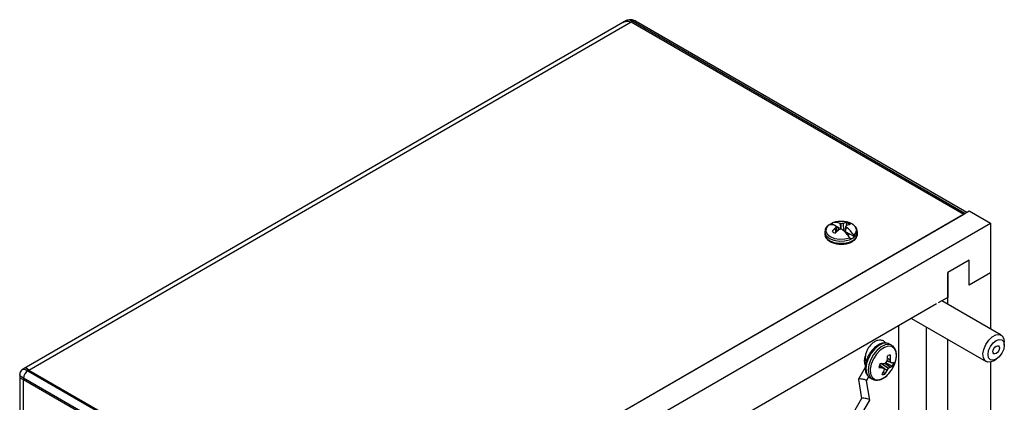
# Model space of a CAD drawing. Header units: inches. Extents: x 0.3 to 43.2, y 0.2 to 48.7.
# Tile 27 of 27: x 35 to 43.2, y 45.3 to 48.5. Entities that reach past the tile are written whole.
import ezdxf

# ---------------------------------------------------------------- set-up
doc = ezdxf.new("R2010")
doc.units = ezdxf.units.IN
doc.header["$MEASUREMENT"] = 0

msp = doc.modelspace()

# ---------------------------------------------------------------- linework, layer by layer
at = {"color": 7, "linetype": 'Continuous', "lineweight": 25}
for p, q in [((40.0262, 48.4666), (35.0698, 45.6053)), ((35.1079, 45.5911), (40.0951, 48.4702)), ((40.0388, 48.4739), (40.0262, 48.4666)), ((40.0951, 48.4702), (40.1046, 48.4757)), ((40.0951, 48.4702), (42.8478, 46.881)), ((42.8574, 46.8865), (40.1046, 48.4757)), ((40.1296, 48.4782), (40.1287, 48.4786)), ((42.872, 46.895), (40.1296, 48.4782)), ((37.8157, 43.9761), (42.8928, 46.907)), ((37.8607, 44.002), (42.8478, 46.881)), ((42.8478, 46.881), (42.8574, 46.8865)), ((42.8928, 46.907), (43.0695, 46.8049)), ((37.9925, 43.874), (43.0695, 46.8049)), ((41.7555, 46.8026), (41.7875, 46.7841)), ((41.7862, 46.8159), (41.7601, 46.8081)), ((41.8313, 46.7588), (41.8235, 46.803)), ((41.8321, 46.7565), (41.8321, 46.8017)), ((41.855, 46.7419), (41.8514, 46.8041)), ((41.878, 46.8159), (41.864, 46.8185)), ((41.8776, 46.7867), (41.8804, 46.8091)), ((43.0695, 46.8049), (43.0695, 46.3966)), ((41.6971, 46.7356), (41.6971, 46.7171)), ((41.7255, 46.7868), (41.7204, 46.7822)), ((41.7886, 46.7282), (41.7853, 46.7659)), ((41.7902, 46.7826), (41.8313, 46.7588)), ((41.7979, 46.7371), (41.793, 46.7791)), ((41.8105, 46.7638), (41.7937, 46.7735)), ((41.8032, 46.7419), (41.7969, 46.7455)), ((41.8095, 46.7473), (41.8105, 46.7638)), ((41.8313, 46.7588), (41.8105, 46.7638)), ((41.8673, 46.7455), (41.8573, 46.7397)), ((41.8657, 46.7318), (41.8712, 46.7791)), ((41.8747, 46.7734), (41.8668, 46.7383)), ((41.8755, 46.7263), (41.8668, 46.7383)), ((41.8668, 46.7383), (41.9427, 46.6945)), ((41.8751, 46.722), (41.8755, 46.7263)), ((41.8982, 46.7132), (41.8755, 46.7263)), ((41.9671, 46.7171), (41.9671, 46.7356)), ((42.8928, 46.4987), (42.716, 46.3967)), ((42.8928, 46.2946), (42.8928, 46.4987)), ((42.716, 46.3967), (42.716, 46.1925)), ((42.716, 46.1335), (42.716, 46.3967)), ((43.0695, 46.3966), (42.8928, 46.2946)), ((43.0695, 46.3966), (43.0695, 45.9294)), ((42.716, 46.1925), (42.635, 46.1458)), ((43.1573, 45.8787), (42.6648, 46.163)), ((42.6209, 46.1376), (38.4412, 43.7247)), ((42.4148, 46.0187), (43.0323, 45.6622)), ((42.3103, 42.9699), (42.3103, 45.9583)), ((42.5392, 43.1289), (42.5392, 45.9469)), ((42.716, 43.0268), (42.716, 45.8448)), ((43.1832, 45.7972), (43.1832, 45.8215)), ((42.2504, 45.7956), (42.2315, 45.8065)), ((42.0265, 45.6514), (42.0349, 45.6422)), ((42.0271, 45.6494), (42.0339, 45.6419)), ((42.2021, 45.6519), (42.2577, 45.6236)), ((42.2123, 45.6681), (42.2497, 45.6516)), ((42.2419, 45.6563), (42.2128, 45.6693)), ((42.2137, 45.6713), (42.2141, 45.6728)), ((42.2337, 45.7153), (42.242, 45.7145)), ((42.2396, 45.6753), (42.2396, 45.6738)), ((42.2496, 45.6517), (42.2503, 45.6516)), ((43.0695, 45.6581), (43.0695, 35.3733)), ((43.0948, 45.6684), (43.1159, 45.6805)), ((35.0698, 45.6053), (35.0572, 45.598)), ((35.0774, 45.6073), (35.0698, 45.6053)), ((35.1079, 45.5911), (35.0866, 45.6056)), ((35.1079, 45.5911), (35.0983, 45.5856)), ((35.0983, 45.5856), (37.8511, 43.9965)), ((35.1079, 45.5911), (37.8607, 44.002)), ((42.0324, 45.6134), (41.9754, 45.5148)), ((42.1892, 45.6033), (42.1499, 45.6321)), ((42.1787, 45.6096), (42.1776, 45.6099)), ((42.1811, 45.5733), (42.1954, 45.5578)), ((42.1882, 45.6455), (42.1895, 45.6457)), ((42.1883, 45.5861), (42.1887, 45.5874)), ((42.2147, 45.59), (42.2139, 45.5887)), ((42.2398, 45.616), (42.2389, 45.6155)), ((35.0316, 45.5538), (35.0316, 45.5392)), ((35.0316, 45.5392), (35.0316, 33.4097)), ((37.8157, 43.9352), (35.063, 45.5244)), ((35.063, 45.5133), (35.063, 45.5244)), ((35.063, 45.5133), (37.8157, 43.9242)), ((35.063, 33.3661), (35.063, 45.5133)), ((41.9752, 45.5137), (42.001, 45.355)), ((42.0688, 45.3432), (42.0429, 45.5025)), ((42.043, 45.5019), (42.062, 45.5347)), ((42.0705, 45.5276), (42.0894, 45.5167)), ((42.1297, 45.5082), (42.1339, 45.5078)), ((42.1339, 45.5078), (42.1521, 45.5114)), ((42.0013, 45.3556), (41.1538, 43.8876)), ((41.2101, 43.8551), (42.0686, 45.3421))]:
    msp.add_line(p, q, dxfattribs=at)
at = {"color": 8, "linetype": 'Continuous', "lineweight": 25}
for p, q in [((42.2123, 45.6682), (42.2496, 45.6517)), ((42.2133, 45.6705), (42.241, 45.6582)), ((42.2396, 45.6738), (42.2158, 45.6858)), ((42.2159, 45.6872), (42.2396, 45.6753)), ((42.1776, 45.6099), (42.1494, 45.6304)), ((42.1495, 45.6308), (42.1787, 45.6096)), ((42.1891, 45.6034), (42.1499, 45.6321)), ((42.2252, 45.605), (42.1604, 45.6462)), ((42.1661, 45.6459), (42.2272, 45.6071)), ((42.1855, 45.606), (42.2147, 45.59)), ((42.2139, 45.5887), (42.1899, 45.6019)), ((42.2389, 45.6155), (42.1932, 45.6475)), ((42.1942, 45.6479), (42.2398, 45.616))]:
    msp.add_line(p, q, dxfattribs=at)
at = {"color": 8, "linetype": 'Continuous', "lineweight": 25, "flags": 128}
for points in [[(41.938, 46.7054), (41.9562, 46.7285), (41.9596, 46.7539), (41.948, 46.7784), (41.9227, 46.7992), (41.8866, 46.8138), (41.878, 46.8159)], [(41.7366, 46.6805), (41.7728, 46.6655), (41.8154, 46.6582), (41.8598, 46.6593), (41.9012, 46.6686), (41.9351, 46.6852), (41.9579, 46.7072), (41.967, 46.7323), (41.9671, 46.7361)], [(41.7366, 46.662), (41.7728, 46.6471), (41.8154, 46.6398), (41.8598, 46.6408), (41.9012, 46.6502), (41.9351, 46.6667), (41.9579, 46.6888), (41.967, 46.7139), (41.9671, 46.7171)], [(42.2315, 45.8065), (42.2098, 45.8136), (42.1785, 45.8105), (42.1447, 45.7947), (42.1115, 45.7675), (42.0817, 45.7314), (42.0582, 45.6896), (42.0429, 45.6458), (42.0372, 45.6039), (42.0416, 45.5676), (42.0557, 45.5401), (42.0705, 45.5276)], [(42.2499, 45.7959), (42.2287, 45.8027), (42.1974, 45.7996), (42.1636, 45.7838), (42.1304, 45.7566), (42.1007, 45.7205), (42.0771, 45.6787), (42.0618, 45.6349), (42.0561, 45.593), (42.0605, 45.5566), (42.0747, 45.5292), (42.0904, 45.5162)], [(42.2794, 45.6529), (42.2814, 45.6592), (42.2893, 45.7017), (42.2867, 45.7391), (42.2737, 45.7677), (42.2518, 45.7847), (42.223, 45.7885), (42.1901, 45.7786), (42.1565, 45.7562), (42.1252, 45.7232), (42.0995, 45.683), (42.0819, 45.6396), (42.074, 45.5971), (42.0766, 45.5597), (42.0895, 45.5311), (42.1114, 45.5141), (42.1403, 45.5103), (42.1403, 45.5103)], [(35.0584, 45.5962), (35.0631, 45.5991), (35.0683, 45.5985), (35.084, 45.593), (35.0983, 45.5856), (35.0983, 45.5856), (35.0983, 45.5856)]]:
    msp.add_lwpolyline(points, dxfattribs=at)
at = {"color": 7, "linetype": 'Continuous', "lineweight": 25, "flags": 128}
for points in [[(41.7262, 46.7885), (41.708, 46.7653), (41.7046, 46.74), (41.7162, 46.7154), (41.7415, 46.6946), (41.7776, 46.68), (41.82, 46.6733), (41.864, 46.6753), (41.9041, 46.6858)], [(43.0948, 45.6684), (43.0757, 45.6598), (43.0473, 45.657), (43.0247, 45.6679), (43.0105, 45.6911), (43.0065, 45.724), (43.0132, 45.7624), (43.0297, 45.8018), (43.054, 45.8375), (43.0833, 45.865), (43.114, 45.8812), (43.1423, 45.8839), (43.165, 45.8731), (43.1791, 45.8498), (43.1832, 45.8215)], [(43.1781, 45.7644), (43.1635, 45.7308), (43.1416, 45.7013), (43.1158, 45.6805), (43.0901, 45.6716), (43.0682, 45.6758), (43.0536, 45.6926), (43.0485, 45.7195), (43.0536, 45.7522), (43.0682, 45.7858), (43.0901, 45.8153), (43.1159, 45.8361), (43.1417, 45.845), (43.1635, 45.8408), (43.1781, 45.824), (43.1832, 45.7972), (43.1781, 45.7644)], [(43.0914, 45.7559), (43.0971, 45.7692), (43.1057, 45.7808), (43.1159, 45.7889), (43.126, 45.7925), (43.1346, 45.7908), (43.1404, 45.7842), (43.1424, 45.7736), (43.1403, 45.7607), (43.1346, 45.7475), (43.126, 45.7359), (43.1158, 45.7277), (43.1057, 45.7242), (43.0971, 45.7258), (43.0914, 45.7325), (43.0893, 45.743), (43.0914, 45.7559)]]:
    msp.add_lwpolyline(points, dxfattribs=at)
at = {"color": 8, "linetype": 'Continuous', "lineweight": 25}
for centre, radius, start, end in [((40.1194, 48.4548), 0.0256, 68.65406, 125.35474), ((41.762, 46.7404), 0.0651, 184.77643, 247.08869), ((41.7618, 46.7218), 0.0649, 184.16873, 247.15141), ((42.1113, 45.6569), 0.1494, 281.17562, 321.05634)]:
    msp.add_arc(centre, radius, start, end, dxfattribs=at)
at = {"color": 7, "linetype": 'Continuous', "lineweight": 25}
for centre, radius, start, end in [((41.75, 46.6892), 0.1021, 67.23924, 103.52924), ((41.8053, 46.6759), 0.1362, 111.44891, 123.44715), ((41.784, 46.7088), 0.1021, 67.23924, 103.52924), ((41.8321, 46.6088), 0.2121, 77.49112, 102.50888), ((41.7956, 46.5903), 0.2145, 80.19798, 82.52709), ((41.8681, 46.5938), 0.211, 94.53666, 99.82303), ((41.8856, 46.6925), 0.1167, 92.53407, 107.0237), ((41.9179, 46.675), 0.1197, 95.53328, 108.97279), ((41.8525, 46.7309), 0.0831, 49.63513, 70.37024), ((41.9607, 46.5642), 0.2673, 131.01675, 139.35099), ((41.8117, 46.8016), 0.0831, 229.63513, 250.37024), ((42.0219, 46.4928), 0.3315, 129.11861, 135.92802), ((41.9852, 46.6572), 0.2275, 147.60985, 151.46501), ((41.6621, 46.6757), 0.1668, 38.29265, 40.18746), ((41.9111, 46.4909), 0.2771, 106.5713, 110.78629), ((41.7542, 46.4946), 0.2733, 71.54755, 73.44287), ((41.6459, 46.5089), 0.3129, 34.41656, 51.50506), ((41.9893, 46.6862), 0.1503, 137.25924, 141.81977), ((41.6918, 46.665), 0.2126, 30.65714, 32.4539), ((41.6799, 46.5285), 0.3129, 34.41656, 51.50506), ((41.8565, 46.7621), 0.0642, 299.92308, 310.41425), ((41.8633, 46.7928), 0.1264, 291.07544, 308.91919), ((42.1097, 45.6686), 0.0855, 154.49106, 205.57589), ((42.0638, 45.926), 0.3072, 294.14145, 297.0955), ((41.9118, 45.8054), 0.3303, 332.85203, 336.04077), ((41.8653, 45.7246), 0.3526, 351.54703, 357.97102), ((42.234, 45.6719), 0.0434, 79.27796, 111.96549), ((42.038, 45.7323), 0.2542, 318.21639, 341.78899), ((41.9384, 45.7135), 0.3036, 352.76918, 0.19241), ((41.9892, 45.6431), 0.2523, 3.42976, 7.00182), ((41.9389, 45.145), 0.5944, 58.47825, 59.3515), ((42.2283, 45.7453), 0.0963, 283.20802, 294.19851), ((42.1397, 45.6771), 0.1296, 335.59046, 351.2803), ((35.1397, 45.5209), 0.0768, 122.60548, 177.39452), ((42.2735, 45.5929), 0.1296, 155.59046, 171.2803), ((42.1921, 45.986), 0.3764, 262.86447, 267.79564), ((42.1878, 46.1868), 0.5413, 266.57291, 270.04371), ((41.9631, 45.6924), 0.2491, 326.64578, 334.74698), ((42.9221, 46.8442), 1.4411, 238.948, 239.42931), ((41.9694, 45.6133), 0.2209, 353.27105, 356.95319), ((42.0068, 45.6915), 0.2312, 324.67049, 333.57364), ((41.9805, 45.7655), 0.2926, 323.14091, 326.7437), ((42.1214, 45.7665), 0.1913, 303.57294, 307.8679), ((42.217, 45.6951), 0.0823, 286.08336, 299.68449), ((42.1792, 45.5981), 0.0434, 259.27796, 291.96549)]:
    msp.add_arc(centre, radius, start, end, dxfattribs=at)
for centre, start_param, end_param in [((42.0091, 45.5081), 0.075942, 3.217535), ((42.035, 45.3488), 6.207243, 9.348836)]:
    msp.add_ellipse(centre, major_axis=(0.0338, -0.0062), ratio=0.213493, start_param=start_param, end_param=end_param, dxfattribs=at)
for points, knots in [([(40.0262, 48.4666), (40.0262, 48.4666), (40.0309, 48.4693), (40.0362, 48.4712), (40.0414, 48.473)], [0, 0, 0, 0, 0.001608, 1, 1, 1, 1]), ([(40.1286, 48.4784), (40.1273, 48.4792), (40.118, 48.4846), (40.0953, 48.4904), (40.067, 48.4866), (40.0475, 48.48), (40.0386, 48.4734), (40.0373, 48.4724)], [0, 0, 0, 0, 0.055296, 0.379454, 0.65802, 0.951611, 1, 1, 1, 1]), ([(40.0414, 48.473), (40.047, 48.4743), (40.0637, 48.4779), (40.0825, 48.4733), (40.0951, 48.4702)], [0, 0, 0, 0, 0.3355745, 1, 1, 1, 1]), ([(41.7555, 46.8026), (41.7555, 46.8026), (41.7557, 46.8035), (41.7564, 46.8055), (41.7581, 46.8073), (41.7596, 46.8079), (41.7601, 46.8081)], [0, 0, 0, 0, 0.009218, 0.295375, 0.779161, 1, 1, 1, 1]), ([(41.9662, 46.7363), (41.9656, 46.7439), (41.9642, 46.7602), (41.9478, 46.7823), (41.9224, 46.801), (41.8931, 46.8136), (41.8716, 46.8165), (41.8635, 46.8177)], [0, 0, 0, 0, 0.182853, 0.395736, 0.618935, 0.854537, 1, 1, 1, 1]), ([(41.7204, 46.7822), (41.7169, 46.7793), (41.7059, 46.7702), (41.6976, 46.7532), (41.6985, 46.7397), (41.6988, 46.7348)], [0, 0, 0, 0, 0.231803, 0.722384, 1, 1, 1, 1]), ([(41.6988, 46.7164), (41.6985, 46.712), (41.6976, 46.6987), (41.7098, 46.6782), (41.7259, 46.6627), (41.7376, 46.6556), (41.7403, 46.654)], [0, 0, 0, 0, 0.1767869, 0.5321617, 0.8938258, 1, 1, 1, 1]), ([(41.8341, 46.6319), (41.8345, 46.6319), (41.8485, 46.6308), (41.8765, 46.6356), (41.9136, 46.6468), (41.9428, 46.6652), (41.9606, 46.6878), (41.9685, 46.7066), (41.9665, 46.7164), (41.9662, 46.7179)], [0, 0, 0, 0, 0.006132, 0.206358, 0.407954, 0.612513, 0.796036, 0.969777, 1, 1, 1, 1]), ([(41.7403, 46.654), (41.7459, 46.6511), (41.762, 46.6427), (41.7938, 46.6336), (41.8208, 46.6325), (41.8341, 46.6319)], [0, 0, 0, 0, 0.213046, 0.613001, 1, 1, 1, 1]), ([(41.9041, 46.6858), (41.905, 46.6842), (41.907, 46.681), (41.9083, 46.6772), (41.9087, 46.6752), (41.9087, 46.6749)], [0, 0, 0, 0, 0.442102, 0.928866, 1, 1, 1, 1]), ([(41.938, 46.7054), (41.939, 46.7038), (41.941, 46.7006), (41.9422, 46.6968), (41.9426, 46.6948), (41.9427, 46.6945)], [0, 0, 0, 0, 0.442102, 0.928866, 1, 1, 1, 1]), ([(42.2302, 45.8058), (42.2237, 45.8092), (42.2086, 45.8171), (42.1801, 45.816), (42.1486, 45.8056), (42.1165, 45.7844), (42.0864, 45.7541), (42.0609, 45.7169), (42.042, 45.6759), (42.0314, 45.6342), (42.0301, 45.5943), (42.0389, 45.5614), (42.0537, 45.5379), (42.0674, 45.531), (42.0726, 45.5284)], [0, 0, 0, 0, 0.06238, 0.144131, 0.228758, 0.318277, 0.409556, 0.500641, 0.591747, 0.683347, 0.776032, 0.870172, 0.950463, 1, 1, 1, 1]), ([(42.2008, 45.8145), (42.1968, 45.8195), (42.1866, 45.8321), (42.1632, 45.8394), (42.136, 45.838), (42.1101, 45.8276), (42.0855, 45.8094), (42.064, 45.7844), (42.0474, 45.7566), (42.0359, 45.7267), (42.0313, 45.6958), (42.0315, 45.6703), (42.0374, 45.6582), (42.0384, 45.6561)], [0, 0, 0, 0, 0.071895, 0.180541, 0.272088, 0.367176, 0.471137, 0.572737, 0.669276, 0.765319, 0.862711, 0.977218, 1, 1, 1, 1]), ([(42.2566, 45.6048), (42.2604, 45.6109), (42.272, 45.6296), (42.2841, 45.6645), (42.2913, 45.7055), (42.2886, 45.7425), (42.2765, 45.7715), (42.2626, 45.7898), (42.2515, 45.794), (42.2491, 45.7949)], [0, 0, 0, 0, 0.0855673, 0.2666184, 0.4490334, 0.6340849, 0.7996175, 0.9567669, 1, 1, 1, 1]), ([(42.2037, 45.6526), (42.2041, 45.6528), (42.2047, 45.6532), (42.2054, 45.654), (42.2057, 45.6546), (42.2057, 45.6547)], [0, 0, 0, 0, 0.429829, 0.859665, 1, 1, 1, 1]), ([(42.241, 45.6582), (42.2411, 45.6578), (42.2412, 45.6571), (42.2415, 45.6566), (42.2418, 45.6564), (42.2419, 45.6563)], [0, 0, 0, 0, 0.429829, 0.859665, 1, 1, 1, 1]), ([(35.0578, 45.5975), (35.0563, 45.5969), (35.0491, 45.5941), (35.0395, 45.5827), (35.0321, 45.5678), (35.0321, 45.5574), (35.0321, 45.5537)], [0, 0, 0, 0, 0.0932557, 0.4267473, 0.7960606, 1, 1, 1, 1]), ([(35.0866, 45.6056), (35.0866, 45.6056), (35.0833, 45.6068), (35.0804, 45.6071), (35.0774, 45.6073)], [0, 0, 0, 0, 0.000213, 1, 1, 1, 1]), ([(42.1521, 45.5114), (42.1522, 45.5114), (42.1631, 45.5136), (42.1854, 45.5254), (42.2168, 45.5502), (42.2392, 45.5746), (42.2484, 45.5907), (42.2502, 45.5939)], [0, 0, 0, 0, 0.002777, 0.30399, 0.613565, 0.925074, 1, 1, 1, 1]), ([(42.1899, 45.6015), (42.1899, 45.6019), (42.1899, 45.6025), (42.1895, 45.6031), (42.1892, 45.6033), (42.1891, 45.6034)], [0, 0, 0, 0, 0.429829, 0.859665, 1, 1, 1, 1]), ([(42.2272, 45.6071), (42.2269, 45.6069), (42.2263, 45.6064), (42.2256, 45.6056), (42.2253, 45.6051), (42.2252, 45.605)], [0, 0, 0, 0, 0.429829, 0.859665, 1, 1, 1, 1]), ([(35.0316, 45.5393), (35.0316, 45.5393), (35.0316, 45.5367), (35.0326, 45.5342), (35.0337, 45.5317)], [0, 0, 0, 0, 0.001614, 1, 1, 1, 1]), ([(35.0337, 45.5317), (35.0354, 45.5292), (35.0405, 45.5218), (35.054, 45.5167), (35.063, 45.5133)], [0, 0, 0, 0, 0.3355762, 1, 1, 1, 1]), ([(42.0915, 45.5175), (42.095, 45.515), (42.106, 45.5074), (42.1202, 45.5079), (42.1297, 45.5082)], [0, 0, 0, 0, 0.322103, 1, 1, 1, 1])]:
    msp.add_open_spline(points, degree=3, knots=knots, dxfattribs=at)
at = {"color": 8, "linetype": 'Continuous', "lineweight": 25}
for points, knots in [([(40.1046, 48.4757), (40.1046, 48.4757), (40.0996, 48.4786), (40.0869, 48.4838), (40.0701, 48.4845), (40.0527, 48.4813), (40.044, 48.4752), (40.0383, 48.4712)], [0, 0, 0, 0, 0.000027, 0.243977, 0.57723, 0.723586, 1, 1, 1, 1]), ([(35.063, 45.5244), (35.063, 45.5244), (35.0579, 45.5273), (35.047, 45.5342), (35.0381, 45.5421), (35.0323, 45.5493), (35.0332, 45.552), (35.0337, 45.5537)], [0, 0, 0, 0, 0.000028, 0.251317, 0.594593, 0.745352, 1, 1, 1, 1])]:
    msp.add_open_spline(points, degree=3, knots=knots, dxfattribs=at)

doc.saveas('drawing.dxf')
